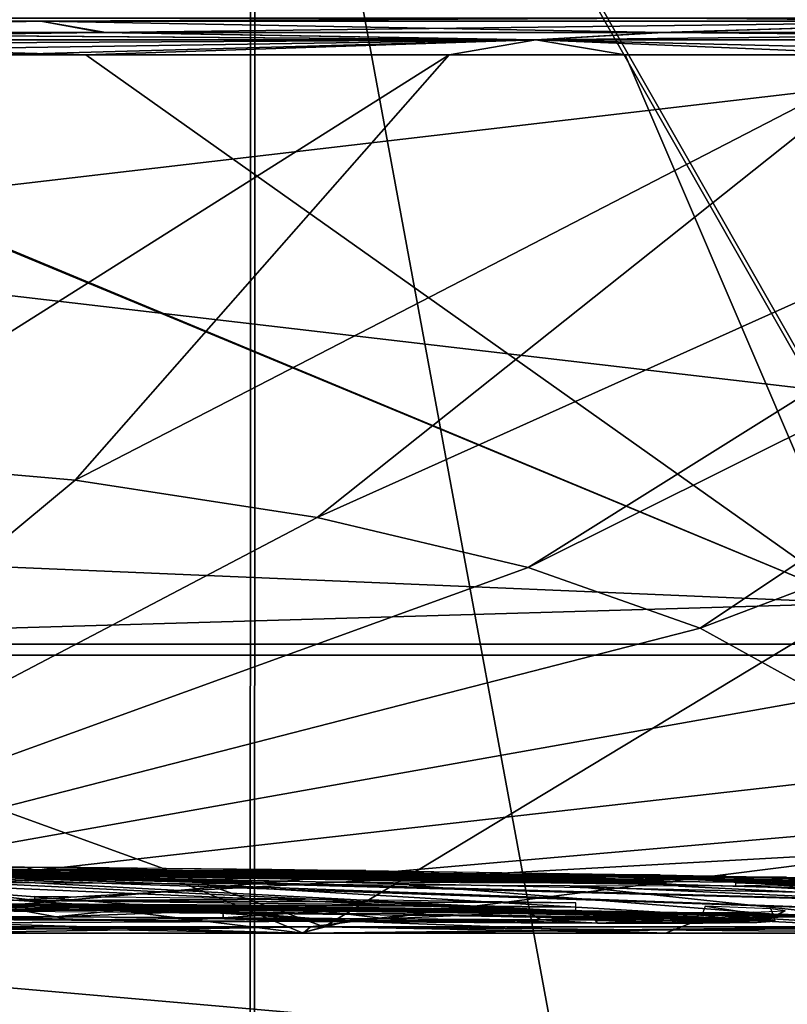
# Model space of a CAD drawing. Header units: millimetres. Extents: x -115 to 115, y -44 to 583.
# Tile 28 of 102: x 9 to 24, y 130 to 148. Entities that reach past the tile are written whole.
import ezdxf

# ---------------------------------------------------------------- set-up
doc = ezdxf.new("R2010")
doc.units = ezdxf.units.MM
doc.header["$LTSCALE"] = 67.002822
for name, color, linetype in [('149', 7, 'CONTINUOUS'), ('203', 7, 'CONTINUOUS'), ('209', 7, 'CONTINUOUS'), ('239', 7, 'CONTINUOUS'), ('240', 7, 'CONTINUOUS'), ('243', 7, 'CONTINUOUS'), ('273', 7, 'CONTINUOUS'), ('275', 7, 'CONTINUOUS'), ('276', 7, 'CONTINUOUS'), ('288', 7, 'CONTINUOUS'), ('289', 7, 'CONTINUOUS'), ('290', 7, 'CONTINUOUS'), ('292', 7, 'CONTINUOUS'), ('296', 7, 'CONTINUOUS'), ('93', 7, 'CONTINUOUS')]:
    doc.layers.add(name, color=color, linetype=linetype)

msp = doc.modelspace()

# ---------------------------------------------------------------- linework, layer by layer
at = {"layer": '149', "color": 7, "linetype": 'Continuous'}
for points in [[(39.96, 160.232, -230.478), (39.957, 113.354, -227.383), (13.422, 159.874, -235.019), (39.96, 160.232, -230.478)], [(-13.503, 159.882, -235.013), (13.422, 159.874, -235.019), (-13.494, 111.473, -231.757), (-13.503, 159.882, -235.013)], [(13.422, 159.874, -235.019), (13.413, 111.47, -231.763), (-13.494, 111.473, -231.757), (13.422, 159.874, -235.019)], [(13.413, 111.47, -231.763), (13.422, 159.874, -235.019), (22.281, 111.886, -230.796), (13.413, 111.47, -231.763)], [(13.422, 159.874, -235.019), (39.957, 113.354, -227.383), (22.281, 111.886, -230.796), (13.422, 159.874, -235.019)]]:
    msp.add_3dface(points, dxfattribs=at)
at = {"layer": '203', "color": 7, "linetype": 'Continuous'}
for points in [[(-65, 151.663, -113.516), (-65, 136.453, -89.025), (65, 151.661, -113.515), (-65, 151.663, -113.516)], [(65, 151.661, 113.515), (65, 136.454, 89.028), (-65, 151.662, 113.516), (65, 151.661, 113.515)], [(-65, 151.662, 113.516), (65, 136.454, 89.028), (-65, 136.453, 89.025), (-65, 151.662, 113.516)], [(65, 151.661, -113.515), (-65, 136.453, -89.025), (65, 136.454, -89.028), (65, 151.661, -113.515)], [(65, 136.454, 89.028), (65, 125.074, 62.546), (-65, 136.453, 89.025), (65, 136.454, 89.028)], [(-65, 136.453, -89.025), (-65, 125.076, -62.549), (65, 136.454, -89.028), (-65, 136.453, -89.025)], [(65, 136.454, -89.028), (-65, 125.076, -62.549), (65, 125.074, -62.546), (65, 136.454, -89.028)], [(-65, 136.453, 89.025), (65, 125.074, 62.546), (-65, 125.076, 62.549), (-65, 136.453, 89.025)]]:
    msp.add_3dface(points, dxfattribs=at)
at = {"layer": '209', "color": 7, "linetype": 'Continuous'}
for points in [[(32, 136.25, -65), (32, 136.25, 85), (-32, 136.25, -65), (32, 136.25, -65)], [(-32, 136.25, -65), (32, 136.25, 85), (-32, 136.25, 85), (-32, 136.25, -65)]]:
    msp.add_3dface(points, dxfattribs=at)
at = {"layer": '239', "color": 7, "linetype": 'Continuous'}
for points in [[(10.223, 132.256, -1.266), (0, 132.197, 15.73), (6.738, 132.28, -1.266), (10.223, 132.256, -1.266)], [(15.591, 132.198, -1.267), (0, 132.197, 15.73), (10.223, 132.256, -1.266), (15.591, 132.198, -1.267)], [(10.828, 132.211, 9.769), (0, 132.197, 15.73), (10.828, 132.214, 9.361), (10.828, 132.211, 9.769)], [(10.828, 132.214, 9.361), (0, 132.197, 15.73), (24.764, 132.044, 0.781), (10.828, 132.214, 9.361)], [(10.828, 132.208, 10.176), (0, 132.197, 15.73), (10.828, 132.211, 9.769), (10.828, 132.208, 10.176)], [(17.625, 132.127, 10.176), (0, 132.197, 15.73), (10.828, 132.208, 10.176), (17.625, 132.127, 10.176)], [(21.13, 132.113, -1.266), (0, 132.197, 15.73), (15.591, 132.198, -1.267), (21.13, 132.113, -1.266)], [(28.303, 131.922, 10.176), (0, 132.197, 15.73), (17.625, 132.127, 10.176), (28.303, 131.922, 10.176)], [(0, 132.197, 15.73), (28.303, 131.922, 10.176), (21.618, 132.029, 13.475), (0, 132.197, 15.73)], [(24.764, 132.044, 0.781), (0, 132.197, 15.73), (24.561, 132.048, -0.294), (24.764, 132.044, 0.781)], [(24.561, 132.048, -0.294), (0, 132.197, 15.73), (24.205, 132.055, -0.786), (24.561, 132.048, -0.294)], [(24.205, 132.055, -0.786), (0, 132.197, 15.73), (23.504, 132.069, -1.093), (24.205, 132.055, -0.786)], [(23.504, 132.069, -1.093), (0, 132.197, 15.73), (22.369, 132.09, -1.231), (23.504, 132.069, -1.093)], [(22.369, 132.09, -1.231), (0, 132.197, 15.73), (21.13, 132.113, -1.266), (22.369, 132.09, -1.231)], [(8.163, 132.169, 15.73), (0, 132.197, 15.73), (16.378, 132.085, 15.73), (8.163, 132.169, 15.73)], [(16.378, 132.085, 15.73), (0, 132.197, 15.73), (18.108, 132.06, 15.694), (16.378, 132.085, 15.73)], [(18.108, 132.06, 15.694), (0, 132.197, 15.73), (19.5, 132.04, 15.577), (18.108, 132.06, 15.694)], [(19.5, 132.04, 15.577), (0, 132.197, 15.73), (20.529, 132.026, 15.32), (19.5, 132.04, 15.577)], [(20.529, 132.026, 15.32), (0, 132.197, 15.73), (21.198, 132.022, 14.682), (20.529, 132.026, 15.32)], [(21.198, 132.022, 14.682), (0, 132.197, 15.73), (21.618, 132.029, 13.475), (21.198, 132.022, 14.682)], [(7.933, 132.222, -11.144), (9.355, 132.211, -11.194), (4.554, 132.283, -4.545), (7.933, 132.222, -11.144)], [(4.554, 132.283, -4.545), (9.355, 132.211, -11.194), (9.165, 132.256, -4.545), (4.554, 132.283, -4.545)], [(12.75, 132.004, -23.385), (6.891, 132.126, -19.204), (6.171, 132.046, -23.891), (12.75, 132.004, -23.385)], [(7.153, 132.198, -13.874), (6.297, 132.2, -14.132), (13.522, 132.1, -17.21), (7.153, 132.198, -13.874)], [(13.522, 132.1, -17.21), (6.297, 132.2, -14.132), (6.891, 132.126, -19.204), (13.522, 132.1, -17.21)], [(13.522, 132.1, -17.21), (6.891, 132.126, -19.204), (12.75, 132.004, -23.385), (13.522, 132.1, -17.21)], [(8.37, 132.192, -13.746), (7.153, 132.198, -13.874), (13.522, 132.1, -17.21), (8.37, 132.192, -13.746)], [(34.561, 131.555, 24.277), (31.839, 131.458, 31.656), (7.605, 132.135, 18.357), (34.561, 131.555, 24.277)], [(21.618, 131.923, 20.855), (34.561, 131.555, 24.277), (7.605, 132.135, 18.357), (21.618, 131.923, 20.855)], [(7.605, 132.135, 18.357), (31.839, 131.458, 31.656), (7.617, 132.118, 19.439), (7.605, 132.135, 18.357)], [(12.273, 132.096, 18.351), (21.618, 131.923, 20.855), (7.605, 132.135, 18.357), (12.273, 132.096, 18.351)], [(10.012, 132.18, -13.704), (8.37, 132.192, -13.746), (13.522, 132.1, -17.21), (10.012, 132.18, -13.704)], [(9.355, 132.211, -11.194), (14.45, 132.16, -11.195), (9.165, 132.256, -4.545), (9.355, 132.211, -11.194)], [(9.165, 132.256, -4.545), (14.45, 132.16, -11.195), (13.824, 132.212, -4.546), (9.165, 132.256, -4.545)], [(14.146, 132.138, -13.704), (10.012, 132.18, -13.704), (13.522, 132.1, -17.21), (14.146, 132.138, -13.704)], [(15.18, 132.169, 9.095), (10.828, 132.214, 9.361), (24.525, 132.04, 4.691), (15.18, 132.169, 9.095)], [(24.525, 132.04, 4.691), (10.828, 132.214, 9.361), (24.782, 132.042, 1.964), (24.525, 132.04, 4.691)], [(24.782, 132.042, 1.964), (10.828, 132.214, 9.361), (24.764, 132.044, 0.781), (24.782, 132.042, 1.964)], [(19.642, 132.057, -13.957), (14.146, 132.138, -13.704), (13.522, 132.1, -17.21), (19.642, 132.057, -13.957)], [(20.055, 132.078, -11.342), (20.631, 132.064, -11.774), (13.824, 132.212, -4.546), (20.055, 132.078, -11.342)], [(13.824, 132.212, -4.546), (20.631, 132.064, -11.774), (18.532, 132.148, -4.544), (13.824, 132.212, -4.546)], [(19.545, 132.088, -11.194), (20.055, 132.078, -11.342), (13.824, 132.212, -4.546), (19.545, 132.088, -11.194)], [(14.45, 132.16, -11.195), (19.545, 132.088, -11.194), (13.824, 132.212, -4.546), (14.45, 132.16, -11.195)], [(18.281, 132.082, -13.704), (14.146, 132.138, -13.704), (19.642, 132.057, -13.957), (18.281, 132.082, -13.704)], [(18.179, 132.129, 8.814), (15.18, 132.169, 9.095), (23.81, 132.045, 6.601), (18.179, 132.129, 8.814)], [(23.81, 132.045, 6.601), (15.18, 132.169, 9.095), (24.525, 132.04, 4.691), (23.81, 132.045, 6.601)], [(20.291, 132.098, 8.516), (18.179, 132.129, 8.814), (22.804, 132.058, 7.75), (20.291, 132.098, 8.516)], [(22.804, 132.058, 7.75), (18.179, 132.129, 8.814), (23.81, 132.045, 6.601), (22.804, 132.058, 7.75)], [(20.631, 132.064, -11.774), (21.266, 132.046, -12.466), (18.532, 132.148, -4.544), (20.631, 132.064, -11.774)], [(18.532, 132.148, -4.544), (21.266, 132.046, -12.466), (26.674, 131.98, -7.367), (18.532, 132.148, -4.544)], [(21.341, 132.101, -4.596), (18.532, 132.148, -4.544), (26.674, 131.98, -7.367), (21.341, 132.101, -4.596)], [(5.233, 132.02, 25.361), (15.253, 131.244, 47.892), (3.165, 132.002, 26.517), (5.233, 132.02, 25.361)], [(15.253, 131.244, 47.892), (7.817, 131.21, 50.456), (3.165, 132.002, 26.517), (15.253, 131.244, 47.892)], [(6.572, 132.043, 23.913), (21.944, 131.298, 43.759), (5.233, 132.02, 25.361), (6.572, 132.043, 23.913)], [(21.944, 131.298, 43.759), (15.253, 131.244, 47.892), (5.233, 132.02, 25.361), (21.944, 131.298, 43.759)], [(7.277, 131.014, -54.988), (14.413, 131.014, -53.562), (6.542, 131.979, -26.937), (7.277, 131.014, -54.988)], [(6.542, 131.979, -26.937), (14.413, 131.014, -53.562), (12.185, 131.946, -26.453), (6.542, 131.979, -26.937)], [(7.339, 132.069, 22.315), (21.944, 131.298, 43.759), (6.572, 132.043, 23.913), (7.339, 132.069, 22.315)], [(7.61, 132.101, 20.429), (27.564, 131.371, 38.257), (7.339, 132.069, 22.315), (7.61, 132.101, 20.429)], [(27.564, 131.371, 38.257), (21.944, 131.298, 43.759), (7.339, 132.069, 22.315), (27.564, 131.371, 38.257)], [(7.617, 132.118, 19.439), (31.839, 131.458, 31.656), (7.61, 132.101, 20.429), (7.617, 132.118, 19.439)], [(31.839, 131.458, 31.656), (27.564, 131.371, 38.257), (7.61, 132.101, 20.429), (31.839, 131.458, 31.656)], [(14.413, 131.014, -53.562), (27.758, 131.014, -48.023), (12.185, 131.946, -26.453), (14.413, 131.014, -53.562)], [(12.185, 131.946, -26.453), (27.758, 131.014, -48.023), (16.408, 131.919, -25.334), (12.185, 131.946, -26.453)], [(21.246, 131.952, 19.53), (21.618, 131.923, 20.855), (12.273, 132.096, 18.351), (21.246, 131.952, 19.53)], [(16.94, 132.039, 18.357), (21.246, 131.952, 19.53), (12.273, 132.096, 18.351), (16.94, 132.039, 18.357)], [(17.347, 131.972, -22.011), (13.522, 132.1, -17.21), (12.75, 132.004, -23.385), (17.347, 131.972, -22.011)], [(19.642, 132.057, -13.957), (13.522, 132.1, -17.21), (21.318, 131.992, -16.849), (19.642, 132.057, -13.957)], [(21.318, 131.992, -16.849), (13.522, 132.1, -17.21), (21.365, 131.983, -17.373), (21.318, 131.992, -16.849)], [(21.365, 131.983, -17.373), (13.522, 132.1, -17.21), (21.003, 131.966, -18.951), (21.365, 131.983, -17.373)], [(21.003, 131.966, -18.951), (13.522, 132.1, -17.21), (19.744, 131.961, -20.524), (21.003, 131.966, -18.951)], [(19.744, 131.961, -20.524), (13.522, 132.1, -17.21), (17.347, 131.972, -22.011), (19.744, 131.961, -20.524)], [(20.629, 131.974, 18.808), (21.246, 131.952, 19.53), (16.94, 132.039, 18.357), (20.629, 131.974, 18.808)], [(18.545, 132.015, 18.4), (20.629, 131.974, 18.808), (16.94, 132.039, 18.357), (18.545, 132.015, 18.4)], [(18.988, 132.07, -13.752), (18.281, 132.082, -13.704), (19.642, 132.057, -13.957), (18.988, 132.07, -13.752)], [(19.759, 131.993, 18.534), (20.629, 131.974, 18.808), (18.545, 132.015, 18.4), (19.759, 131.993, 18.534)], [(19.596, 132.058, -13.931), (18.988, 132.07, -13.752), (19.642, 132.057, -13.957), (19.596, 132.058, -13.931)], [(20.108, 132.045, -14.374), (19.642, 132.057, -13.957), (20.964, 132.014, -15.667), (20.108, 132.045, -14.374)], [(20.964, 132.014, -15.667), (19.642, 132.057, -13.957), (21.187, 132.002, -16.276), (20.964, 132.014, -15.667)], [(21.187, 132.002, -16.276), (19.642, 132.057, -13.957), (21.318, 131.992, -16.849), (21.187, 132.002, -16.276)], [(20.633, 132.027, -15.077), (20.108, 132.045, -14.374), (20.964, 132.014, -15.667), (20.633, 132.027, -15.077)], [(21.793, 132.074, 8.186), (20.291, 132.098, 8.516), (22.804, 132.058, 7.75), (21.793, 132.074, 8.186)], [(21.431, 132.041, -12.674), (27.097, 131.971, -7.367), (21.266, 132.046, -12.466), (21.431, 132.041, -12.674)], [(21.266, 132.046, -12.466), (27.097, 131.971, -7.367), (26.674, 131.98, -7.367), (21.266, 132.046, -12.466)], [(23.412, 132.062, -4.752), (21.341, 132.101, -4.596), (26.674, 131.98, -7.367), (23.412, 132.062, -4.752)], [(44.002, 131.014, -33.77), (48.039, 131.014, -27.729), (21.431, 132.041, -12.674), (44.002, 131.014, -33.77)], [(21.431, 132.041, -12.674), (48.039, 131.014, -27.729), (27.097, 131.971, -7.367), (21.431, 132.041, -12.674)], [(21.974, 132.023, -13.426), (44.002, 131.014, -33.77), (21.431, 132.041, -12.674), (21.974, 132.023, -13.426)], [(21.618, 132.029, 13.475), (28.303, 131.922, 10.176), (22.085, 132.02, 13.475), (21.618, 132.029, 13.475)], [(23.067, 131.978, -15.483), (44.002, 131.014, -33.77), (21.974, 132.023, -13.426), (23.067, 131.978, -15.483)], [(22.554, 132.012, 13.475), (22.085, 132.02, 13.475), (28.303, 131.922, 10.176), (22.554, 132.012, 13.475)], [(28.303, 131.922, 10.176), (35.596, 131.657, 16.481), (22.554, 132.012, 13.475), (28.303, 131.922, 10.176)], [(22.554, 132.012, 13.475), (35.596, 131.657, 16.481), (22.554, 131.964, 17.165), (22.554, 132.012, 13.475)], [(35.596, 131.657, 16.481), (34.561, 131.555, 24.277), (22.554, 131.964, 17.165), (35.596, 131.657, 16.481)], [(22.554, 131.964, 17.165), (34.561, 131.555, 24.277), (22.554, 131.906, 20.855), (22.554, 131.964, 17.165)], [(39.203, 131.014, -39.239), (44.002, 131.014, -33.77), (23.067, 131.978, -15.483), (39.203, 131.014, -39.239)], [(23.478, 131.944, -17.326), (39.203, 131.014, -39.239), (23.067, 131.978, -15.483), (23.478, 131.944, -17.326)], [(23.346, 131.921, -19.032), (39.203, 131.014, -39.239), (23.478, 131.944, -17.326), (23.346, 131.921, -19.032)], [(24.913, 132.03, -5.076), (23.412, 132.062, -4.752), (26.674, 131.98, -7.367), (24.913, 132.03, -5.076)], [(16.408, 131.919, -25.334), (27.758, 131.014, -48.023), (19.428, 131.904, -23.86), (16.408, 131.919, -25.334)], [(27.758, 131.014, -48.023), (39.203, 131.014, -39.239), (19.428, 131.904, -23.86), (27.758, 131.014, -48.023)], [(19.428, 131.904, -23.86), (39.203, 131.014, -39.239), (21.477, 131.9, -22.264), (19.428, 131.904, -23.86)], [(21.477, 131.9, -22.264), (39.203, 131.014, -39.239), (22.718, 131.906, -20.654), (21.477, 131.9, -22.264)], [(22.084, 131.915, 20.855), (34.561, 131.555, 24.277), (21.618, 131.923, 20.855), (22.084, 131.915, 20.855)], [(22.554, 131.906, 20.855), (34.561, 131.555, 24.277), (22.084, 131.915, 20.855), (22.554, 131.906, 20.855)], [(22.718, 131.906, -20.654), (39.203, 131.014, -39.239), (23.346, 131.921, -19.032), (22.718, 131.906, -20.654)], [(14.363, 131.014, 53.577), (7.291, 131.014, 54.987), (7.817, 131.21, 50.456), (14.363, 131.014, 53.577)], [(15.253, 131.244, 47.892), (14.363, 131.014, 53.577), (7.817, 131.21, 50.456), (15.253, 131.244, 47.892)], [(21.232, 131.014, 51.243), (14.363, 131.014, 53.577), (15.253, 131.244, 47.892), (21.232, 131.014, 51.243)], [(21.944, 131.298, 43.759), (21.232, 131.014, 51.243), (15.253, 131.244, 47.892), (21.944, 131.298, 43.759)], [(27.747, 131.014, 48.027), (21.232, 131.014, 51.243), (21.944, 131.298, 43.759), (27.747, 131.014, 48.027)], [(27.564, 131.371, 38.257), (27.747, 131.014, 48.027), (21.944, 131.298, 43.759), (27.564, 131.371, 38.257)]]:
    msp.add_3dface(points, dxfattribs=at)
at = {"layer": '240', "color": 7, "linetype": 'Continuous'}
for points in [[(0, 131.032, -55.962), (0, 131.133, -56.453), (14.55, 131.133, -54.546), (0, 131.032, -55.962)], [(0, 131.014, -55.467), (0, 131.032, -55.962), (14.55, 131.133, -54.546), (0, 131.014, -55.467)], [(7.277, 131.014, -54.988), (0, 131.014, -55.467), (14.55, 131.133, -54.546), (7.277, 131.014, -54.988)], [(14.413, 131.014, -53.562), (7.277, 131.014, -54.988), (14.55, 131.133, -54.546), (14.413, 131.014, -53.562)], [(7.291, 131.014, 54.987), (14.363, 131.014, 53.577), (7.552, 131.133, 55.946), (7.291, 131.014, 54.987)], [(7.552, 131.133, 55.946), (14.363, 131.014, 53.577), (14.805, 131.133, 54.477), (7.552, 131.133, 55.946)], [(14.363, 131.014, 53.577), (21.232, 131.014, 51.243), (14.805, 131.133, 54.477), (14.363, 131.014, 53.577)], [(27.758, 131.014, -48.023), (14.413, 131.014, -53.562), (28.165, 131.133, -48.925), (27.758, 131.014, -48.023)], [(28.165, 131.133, -48.925), (14.413, 131.014, -53.562), (25.432, 131.133, -50.4), (28.165, 131.133, -48.925)], [(25.432, 131.133, -50.4), (14.413, 131.014, -53.562), (14.55, 131.133, -54.546), (25.432, 131.133, -50.4)], [(21.232, 131.014, 51.243), (27.747, 131.014, 48.027), (14.805, 131.133, 54.477), (21.232, 131.014, 51.243)], [(14.805, 131.133, 54.477), (27.747, 131.014, 48.027), (28.368, 131.133, 48.809), (14.805, 131.133, 54.477)]]:
    msp.add_3dface(points, dxfattribs=at)
at = {"layer": '243', "color": 7, "linetype": 'Continuous'}
for points in [[(0, 147.547, 96.002), (0, 138.279, 76.668), (24.886, 137.225, 69.773), (0, 147.547, 96.002)], [(0, 147.547, 96.002), (24.886, 137.225, 69.773), (0.073, 147.547, 96.002), (0, 147.547, 96.002)], [(0.073, 147.547, 96.002), (24.886, 137.225, 69.773), (10.321, 147.547, 95.445), (0.073, 147.547, 96.002)], [(17.157, 147.547, -94.457), (5.162, 139.974, -80.466), (8.608, 147.548, -95.616), (17.157, 147.547, -94.457)], [(10.118, 139.542, -78.999), (5.162, 139.974, -80.466), (17.157, 147.547, -94.457), (10.118, 139.542, -78.999)], [(14.674, 138.842, -76.619), (10.118, 139.542, -78.999), (25.623, 147.548, -92.521), (14.674, 138.842, -76.619)], [(25.623, 147.548, -92.521), (10.118, 139.542, -78.999), (17.157, 147.547, -94.457), (25.623, 147.548, -92.521)], [(10.321, 147.547, 95.445), (24.886, 137.225, 69.773), (20.47, 147.547, 93.794), (10.321, 147.547, 95.445)], [(34.065, 147.547, -89.754), (14.674, 138.842, -76.619), (25.623, 147.548, -92.521), (34.065, 147.547, -89.754)], [(18.648, 137.901, -73.42), (14.674, 138.842, -76.619), (34.065, 147.547, -89.754), (18.648, 137.901, -73.42)], [(21.882, 136.756, -69.529), (18.648, 137.901, -73.42), (38.002, 147.548, -88.162), (21.882, 136.756, -69.529)], [(38.002, 147.548, -88.162), (18.648, 137.901, -73.42), (34.065, 147.547, -89.754), (38.002, 147.548, -88.162)], [(20.47, 147.547, 93.794), (24.886, 137.225, 69.773), (30.391, 147.547, 91.065), (20.47, 147.547, 93.794)], [(44.281, 145.25, -80.276), (21.882, 136.756, -69.529), (38.002, 147.548, -88.162), (44.281, 145.25, -80.276)], [(24.248, 135.453, -65.101), (21.882, 136.756, -69.529), (44.281, 145.25, -80.276), (24.248, 135.453, -65.101)], [(10.118, 139.542, -78.999), (0, 131.133, -56.453), (5.162, 139.974, -80.466), (10.118, 139.542, -78.999)], [(14.674, 138.842, -76.619), (0, 131.133, -56.453), (10.118, 139.542, -78.999), (14.674, 138.842, -76.619)], [(18.648, 137.901, -73.42), (0, 131.133, -56.453), (14.674, 138.842, -76.619), (18.648, 137.901, -73.42)], [(0, 138.279, 76.668), (0, 136.5, 72.235), (24.886, 137.225, 69.773), (0, 138.279, 76.668)], [(21.882, 136.756, -69.529), (0, 131.133, -56.453), (18.648, 137.901, -73.42), (21.882, 136.756, -69.529)], [(0, 136.5, 72.235), (14.805, 131.133, 54.477), (24.886, 137.225, 69.773), (0, 136.5, 72.235)], [(14.805, 131.133, 54.477), (28.368, 131.133, 48.809), (24.886, 137.225, 69.773), (14.805, 131.133, 54.477)], [(24.248, 135.453, -65.101), (0, 131.133, -56.453), (21.882, 136.756, -69.529), (24.248, 135.453, -65.101)], [(0, 136.5, 72.235), (7.552, 131.133, 55.946), (14.805, 131.133, 54.477), (0, 136.5, 72.235)], [(25.653, 134.043, -60.311), (0, 131.133, -56.453), (24.248, 135.453, -65.101), (25.653, 134.043, -60.311)], [(26.04, 132.583, -55.348), (0, 131.133, -56.453), (25.653, 134.043, -60.311), (26.04, 132.583, -55.348)], [(14.55, 131.133, -54.546), (0, 131.133, -56.453), (26.04, 132.583, -55.348), (14.55, 131.133, -54.546)], [(25.432, 131.133, -50.4), (14.55, 131.133, -54.546), (26.04, 132.583, -55.348), (25.432, 131.133, -50.4)]]:
    msp.add_3dface(points, dxfattribs=at)
at = {"layer": '273', "color": 7, "linetype": 'Continuous'}
for points in [[(9.476, 148.181, -96.158), (-9.476, 148.181, -96.158), (0, 148.234, -96.921), (9.476, 148.181, -96.158)], [(9.476, 148.181, -96.158), (0, 147.967, -96.411), (-9.476, 148.181, -96.158), (9.476, 148.181, -96.158)], [(21.248, 148.234, -94.564), (9.476, 148.181, -96.158), (0, 148.234, -96.921), (21.248, 148.234, -94.564)], [(10.633, 147.967, -95.823), (0, 147.967, -96.411), (9.476, 148.181, -96.158), (10.633, 147.967, -95.823)], [(28.064, 148.181, -92.459), (9.476, 148.181, -96.158), (21.248, 148.234, -94.564), (28.064, 148.181, -92.459)], [(28.064, 148.181, -92.459), (10.633, 147.967, -95.823), (9.476, 148.181, -96.158), (28.064, 148.181, -92.459)], [(21.136, 147.967, -94.066), (10.633, 147.967, -95.823), (28.064, 148.181, -92.459), (21.136, 147.967, -94.066)], [(31.381, 147.967, -91.161), (21.136, 147.967, -94.066), (28.064, 148.181, -92.459), (31.381, 147.967, -91.161)], [(41.461, 148.234, -87.605), (28.064, 148.181, -92.459), (21.248, 148.234, -94.564), (41.461, 148.234, -87.605)]]:
    msp.add_3dface(points, dxfattribs=at)
at = {"layer": '275', "color": 7, "linetype": 'Continuous'}
for points in [[(0, 147.967, -96.411), (10.633, 147.967, -95.823), (0, 147.828, -96.325), (0, 147.967, -96.411)], [(0, 147.828, -96.325), (10.633, 147.967, -95.823), (18.792, 147.828, -94.474), (0, 147.828, -96.325)], [(0, 147.967, 96.411), (0, 147.828, 96.325), (18.792, 147.828, 94.474), (0, 147.967, 96.411)], [(0.073, 147.967, 96.411), (0, 147.967, 96.411), (18.792, 147.828, 94.474), (0.073, 147.967, 96.411)], [(10.697, 147.967, 95.816), (0.073, 147.967, 96.411), (18.792, 147.828, 94.474), (10.697, 147.967, 95.816)], [(10.633, 147.967, -95.823), (21.136, 147.967, -94.066), (18.792, 147.828, -94.474), (10.633, 147.967, -95.823)], [(21.189, 147.967, 94.054), (10.697, 147.967, 95.816), (18.792, 147.828, 94.474), (21.189, 147.967, 94.054)], [(21.136, 147.967, -94.066), (31.381, 147.967, -91.161), (18.792, 147.828, -94.474), (21.136, 147.967, -94.066)], [(18.792, 147.828, -94.474), (31.381, 147.967, -91.161), (36.862, 147.828, -88.992), (18.792, 147.828, -94.474)], [(36.862, 147.828, 88.992), (21.189, 147.967, 94.054), (18.792, 147.828, 94.474), (36.862, 147.828, 88.992)], [(31.424, 147.967, 91.146), (21.189, 147.967, 94.054), (36.862, 147.828, 88.992), (31.424, 147.967, 91.146)], [(8.608, 147.548, -95.616), (0, 147.547, -96.002), (18.792, 147.828, -94.474), (8.608, 147.548, -95.616)], [(0, 147.547, -96.002), (0, 147.727, -96.238), (18.792, 147.828, -94.474), (0, 147.547, -96.002)], [(0.073, 147.547, 96.002), (10.321, 147.547, 95.445), (0, 147.828, 96.325), (0.073, 147.547, 96.002)], [(0, 147.828, 96.325), (10.321, 147.547, 95.445), (18.792, 147.828, 94.474), (0, 147.828, 96.325)], [(0, 147.727, -96.238), (0, 147.828, -96.325), (18.792, 147.828, -94.474), (0, 147.727, -96.238)], [(17.157, 147.547, -94.457), (8.608, 147.548, -95.616), (18.792, 147.828, -94.474), (17.157, 147.547, -94.457)], [(10.321, 147.547, 95.445), (20.47, 147.547, 93.794), (18.792, 147.828, 94.474), (10.321, 147.547, 95.445)], [(25.623, 147.548, -92.521), (17.157, 147.547, -94.457), (18.792, 147.828, -94.474), (25.623, 147.548, -92.521)], [(25.623, 147.548, -92.521), (18.792, 147.828, -94.474), (36.862, 147.828, -88.992), (25.623, 147.548, -92.521)], [(20.47, 147.547, 93.794), (30.391, 147.547, 91.065), (18.792, 147.828, 94.474), (20.47, 147.547, 93.794)], [(30.391, 147.547, 91.065), (36.862, 147.828, 88.992), (18.792, 147.828, 94.474), (30.391, 147.547, 91.065)]]:
    msp.add_3dface(points, dxfattribs=at)
at = {"layer": '276', "color": 7, "linetype": 'Continuous'}
for points in [[(-9.476, 148.181, 96.158), (9.476, 148.181, 96.158), (0, 148.234, 96.921), (-9.476, 148.181, 96.158)], [(0.073, 147.967, 96.411), (9.476, 148.181, 96.158), (-9.476, 148.181, 96.158), (0.073, 147.967, 96.411)], [(0, 148.234, 96.921), (9.476, 148.181, 96.158), (21.248, 148.234, 94.564), (0, 148.234, 96.921)], [(0.073, 147.967, 96.411), (10.697, 147.967, 95.816), (9.476, 148.181, 96.158), (0.073, 147.967, 96.411)], [(9.476, 148.181, 96.158), (28.064, 148.181, 92.459), (21.248, 148.234, 94.564), (9.476, 148.181, 96.158)], [(10.697, 147.967, 95.816), (21.189, 147.967, 94.054), (9.476, 148.181, 96.158), (10.697, 147.967, 95.816)], [(21.189, 147.967, 94.054), (28.064, 148.181, 92.459), (9.476, 148.181, 96.158), (21.189, 147.967, 94.054)], [(21.189, 147.967, 94.054), (31.424, 147.967, 91.146), (28.064, 148.181, 92.459), (21.189, 147.967, 94.054)], [(21.248, 148.234, 94.564), (28.064, 148.181, 92.459), (41.461, 148.234, 87.605), (21.248, 148.234, 94.564)]]:
    msp.add_3dface(points, dxfattribs=at)
at = {"layer": '288', "color": 7, "linetype": 'Continuous'}
for points in [[(8.334, 131.494, -13.546), (10.011, 131.482, -13.502), (7.278, 131.525, -11.267), (8.334, 131.494, -13.546)], [(7.278, 131.525, -11.267), (10.011, 131.482, -13.502), (9.353, 131.509, -11.392), (7.278, 131.525, -11.267)], [(10.011, 131.482, -13.502), (13.982, 131.442, -13.502), (9.353, 131.509, -11.392), (10.011, 131.482, -13.502)], [(9.353, 131.509, -11.392), (13.982, 131.442, -13.502), (14.121, 131.462, -11.393), (9.353, 131.509, -11.392)], [(13.982, 131.442, -13.502), (18.278, 131.384, -13.502), (14.121, 131.462, -11.393), (13.982, 131.442, -13.502)], [(19.055, 131.371, -13.558), (19.684, 131.359, -13.751), (14.121, 131.462, -11.393), (19.055, 131.371, -13.558)], [(14.121, 131.462, -11.393), (19.684, 131.359, -13.751), (21.805, 131.325, -13.536), (14.121, 131.462, -11.393)], [(18.278, 131.384, -13.502), (19.055, 131.371, -13.558), (14.121, 131.462, -11.393), (18.278, 131.384, -13.502)], [(19.542, 131.386, -11.392), (14.121, 131.462, -11.393), (21.124, 131.347, -12.61), (19.542, 131.386, -11.392)], [(21.124, 131.347, -12.61), (14.121, 131.462, -11.393), (21.805, 131.325, -13.536), (21.124, 131.347, -12.61)], [(20.003, 131.377, -11.542), (19.542, 131.386, -11.392), (20.529, 131.364, -11.954), (20.003, 131.377, -11.542)], [(20.529, 131.364, -11.954), (19.542, 131.386, -11.392), (21.124, 131.347, -12.61), (20.529, 131.364, -11.954)], [(12.301, 131.303, -23.662), (6.17, 131.342, -24.087), (12.024, 131.251, -26.273), (12.301, 131.303, -23.662)], [(12.024, 131.251, -26.273), (6.17, 131.342, -24.087), (10.049, 131.263, -26.538), (12.024, 131.251, -26.273)], [(10.049, 131.263, -26.538), (6.17, 131.342, -24.087), (7.866, 131.276, -26.696), (10.049, 131.263, -26.538)], [(14.593, 131.235, -25.708), (12.301, 131.303, -23.662), (12.024, 131.251, -26.273), (14.593, 131.235, -25.708)], [(17.429, 131.267, -22.189), (12.301, 131.303, -23.662), (18.512, 131.213, -24.156), (17.429, 131.267, -22.189)], [(18.512, 131.213, -24.156), (12.301, 131.303, -23.662), (16.741, 131.222, -24.985), (18.512, 131.213, -24.156)], [(16.741, 131.222, -24.985), (12.301, 131.303, -23.662), (14.593, 131.235, -25.708), (16.741, 131.222, -24.985)], [(19.912, 131.256, -20.637), (17.429, 131.267, -22.189), (19.947, 131.207, -23.27), (19.912, 131.256, -20.637)], [(19.947, 131.207, -23.27), (17.429, 131.267, -22.189), (18.512, 131.213, -24.156), (19.947, 131.207, -23.27)], [(19.684, 131.359, -13.751), (20.237, 131.344, -14.219), (22.97, 131.275, -15.816), (19.684, 131.359, -13.751)], [(21.805, 131.325, -13.536), (19.684, 131.359, -13.751), (22.97, 131.275, -15.816), (21.805, 131.325, -13.536)], [(21.194, 131.261, -19.004), (19.912, 131.256, -20.637), (21.932, 131.207, -21.451), (21.194, 131.261, -19.004)], [(21.932, 131.207, -21.451), (19.912, 131.256, -20.637), (19.947, 131.207, -23.27), (21.932, 131.207, -21.451)], [(20.237, 131.344, -14.219), (20.796, 131.326, -14.964), (22.97, 131.275, -15.816), (20.237, 131.344, -14.219)], [(20.796, 131.326, -14.964), (21.142, 131.312, -15.582), (22.97, 131.275, -15.816), (20.796, 131.326, -14.964)], [(21.142, 131.312, -15.582), (21.376, 131.299, -16.219), (22.97, 131.275, -15.816), (21.142, 131.312, -15.582)], [(21.561, 131.28, -17.37), (21.194, 131.261, -19.004), (22.951, 131.218, -19.657), (21.561, 131.28, -17.37)], [(22.951, 131.218, -19.657), (21.194, 131.261, -19.004), (21.932, 131.207, -21.451), (22.951, 131.218, -19.657)], [(21.376, 131.299, -16.219), (21.514, 131.288, -16.823), (23.286, 131.241, -17.801), (21.376, 131.299, -16.219)], [(22.97, 131.275, -15.816), (21.376, 131.299, -16.219), (23.286, 131.241, -17.801), (22.97, 131.275, -15.816)], [(21.514, 131.288, -16.823), (21.561, 131.28, -17.37), (23.286, 131.241, -17.801), (21.514, 131.288, -16.823)], [(23.286, 131.241, -17.801), (21.561, 131.28, -17.37), (22.951, 131.218, -19.657), (23.286, 131.241, -17.801)]]:
    msp.add_3dface(points, dxfattribs=at)
at = {"layer": '289', "color": 7, "linetype": 'Continuous'}
for points in [[(9.757, 131.322, -26.712), (6.579, 131.34, -26.877), (8.986, 131.469, -26.836), (9.757, 131.322, -26.712)], [(11.019, 131.457, -26.63), (9.757, 131.322, -26.712), (8.986, 131.469, -26.836), (11.019, 131.457, -26.63)], [(12.9, 131.445, -26.32), (9.757, 131.322, -26.712), (11.019, 131.457, -26.63), (12.9, 131.445, -26.32)], [(12.907, 131.302, -26.257), (9.757, 131.322, -26.712), (12.9, 131.445, -26.32), (12.907, 131.302, -26.257)], [(14.787, 131.433, -25.866), (12.907, 131.302, -26.257), (12.9, 131.445, -26.32), (14.787, 131.433, -25.866)], [(15.982, 131.283, -25.424), (12.907, 131.302, -26.257), (14.787, 131.433, -25.866), (15.982, 131.283, -25.424)], [(16.838, 131.421, -25.167), (15.982, 131.283, -25.424), (14.787, 131.433, -25.866), (16.838, 131.421, -25.167)], [(18.651, 131.412, -24.314), (15.982, 131.283, -25.424), (16.838, 131.421, -25.167), (18.651, 131.412, -24.314)], [(18.886, 131.268, -24.113), (15.982, 131.283, -25.424), (18.651, 131.412, -24.314), (18.886, 131.268, -24.113)], [(21.178, 131.404, -22.549), (18.886, 131.268, -24.113), (18.651, 131.412, -24.314), (21.178, 131.404, -22.549)], [(21.445, 131.262, -22.21), (18.886, 131.268, -24.113), (21.178, 131.404, -22.549), (21.445, 131.262, -22.21)], [(22.878, 131.412, -20.352), (21.445, 131.262, -22.21), (21.178, 131.404, -22.549), (22.878, 131.412, -20.352)], [(23.15, 131.277, -19.522), (21.445, 131.262, -22.21), (22.878, 131.412, -20.352), (23.15, 131.277, -19.522)], [(21.805, 131.325, -13.536), (22.97, 131.275, -15.816), (21.924, 131.383, -13.456), (21.805, 131.325, -13.536)], [(21.924, 131.383, -13.456), (23.269, 131.322, -16.345), (21.974, 131.525, -13.426), (21.924, 131.383, -13.456)], [(22.97, 131.275, -15.816), (23.269, 131.322, -16.345), (21.924, 131.383, -13.456), (22.97, 131.275, -15.816)], [(21.974, 131.525, -13.426), (23.269, 131.322, -16.345), (23.214, 131.473, -15.916), (21.974, 131.525, -13.426)], [(23.484, 131.438, -18.009), (23.15, 131.277, -19.522), (22.878, 131.412, -20.352), (23.484, 131.438, -18.009)], [(23.269, 131.322, -16.345), (23.15, 131.277, -19.522), (23.484, 131.438, -18.009), (23.269, 131.322, -16.345)], [(23.214, 131.473, -15.916), (23.269, 131.322, -16.345), (23.484, 131.438, -18.009), (23.214, 131.473, -15.916)], [(7.866, 131.276, -26.696), (6.579, 131.34, -26.877), (9.757, 131.322, -26.712), (7.866, 131.276, -26.696)], [(10.049, 131.263, -26.538), (7.866, 131.276, -26.696), (9.757, 131.322, -26.712), (10.049, 131.263, -26.538)], [(10.049, 131.263, -26.538), (9.757, 131.322, -26.712), (12.907, 131.302, -26.257), (10.049, 131.263, -26.538)], [(12.024, 131.251, -26.273), (10.049, 131.263, -26.538), (12.907, 131.302, -26.257), (12.024, 131.251, -26.273)], [(14.593, 131.235, -25.708), (12.024, 131.251, -26.273), (12.907, 131.302, -26.257), (14.593, 131.235, -25.708)], [(14.593, 131.235, -25.708), (12.907, 131.302, -26.257), (15.982, 131.283, -25.424), (14.593, 131.235, -25.708)], [(16.741, 131.222, -24.985), (14.593, 131.235, -25.708), (15.982, 131.283, -25.424), (16.741, 131.222, -24.985)], [(16.741, 131.222, -24.985), (15.982, 131.283, -25.424), (18.886, 131.268, -24.113), (16.741, 131.222, -24.985)], [(18.512, 131.213, -24.156), (16.741, 131.222, -24.985), (18.886, 131.268, -24.113), (18.512, 131.213, -24.156)], [(19.947, 131.207, -23.27), (18.512, 131.213, -24.156), (18.886, 131.268, -24.113), (19.947, 131.207, -23.27)], [(19.947, 131.207, -23.27), (18.886, 131.268, -24.113), (21.445, 131.262, -22.21), (19.947, 131.207, -23.27)], [(21.932, 131.207, -21.451), (19.947, 131.207, -23.27), (21.445, 131.262, -22.21), (21.932, 131.207, -21.451)], [(21.932, 131.207, -21.451), (21.445, 131.262, -22.21), (23.15, 131.277, -19.522), (21.932, 131.207, -21.451)], [(22.951, 131.218, -19.657), (21.932, 131.207, -21.451), (23.15, 131.277, -19.522), (22.951, 131.218, -19.657)], [(23.286, 131.241, -17.801), (22.951, 131.218, -19.657), (23.15, 131.277, -19.522), (23.286, 131.241, -17.801)], [(22.97, 131.275, -15.816), (23.286, 131.241, -17.801), (23.269, 131.322, -16.345), (22.97, 131.275, -15.816)], [(23.286, 131.241, -17.801), (23.15, 131.277, -19.522), (23.269, 131.322, -16.345), (23.286, 131.241, -17.801)]]:
    msp.add_3dface(points, dxfattribs=at)
at = {"layer": '290', "color": 7, "linetype": 'Continuous'}
for points in [[(9.353, 131.509, -11.392), (19.543, 131.443, -11.255), (9.354, 131.566, -11.255), (9.353, 131.509, -11.392)], [(9.355, 131.709, -11.194), (9.354, 131.631, -11.21), (14.45, 131.658, -11.194), (9.355, 131.709, -11.194)], [(9.354, 131.631, -11.21), (19.545, 131.586, -11.194), (14.45, 131.658, -11.194), (9.354, 131.631, -11.21)], [(19.544, 131.508, -11.21), (19.545, 131.586, -11.194), (9.354, 131.631, -11.21), (19.544, 131.508, -11.21)], [(9.354, 131.566, -11.255), (19.544, 131.508, -11.21), (9.354, 131.631, -11.21), (9.354, 131.566, -11.255)], [(19.543, 131.443, -11.255), (19.544, 131.508, -11.21), (9.354, 131.566, -11.255), (19.543, 131.443, -11.255)], [(9.353, 131.509, -11.392), (14.121, 131.462, -11.393), (19.543, 131.443, -11.255), (9.353, 131.509, -11.392)], [(14.121, 131.462, -11.393), (19.542, 131.386, -11.392), (19.543, 131.443, -11.255), (14.121, 131.462, -11.393)]]:
    msp.add_3dface(points, dxfattribs=at)
at = {"layer": '292', "color": 7, "linetype": 'Continuous'}
for points in [[(2.965, 131.596, -1.308), (2.425, 131.597, -1.546), (11.446, 131.537, -4.344), (2.965, 131.596, -1.308)], [(11.446, 131.537, -4.344), (2.425, 131.597, -1.546), (6.479, 131.575, -4.344), (11.446, 131.537, -4.344)], [(4.38, 131.591, -1.096), (2.965, 131.596, -1.308), (11.446, 131.537, -4.344), (4.38, 131.591, -1.096)], [(6.01, 131.584, -1.194), (4.38, 131.591, -1.096), (21.282, 131.403, -4.392), (6.01, 131.584, -1.194)], [(21.282, 131.403, -4.392), (4.38, 131.591, -1.096), (18.528, 131.449, -4.344), (21.282, 131.403, -4.392)], [(18.528, 131.449, -4.344), (4.38, 131.591, -1.096), (11.446, 131.537, -4.344), (18.528, 131.449, -4.344)], [(7.893, 131.573, -1.445), (6.01, 131.584, -1.194), (23.252, 131.365, -4.535), (7.893, 131.573, -1.445)], [(23.252, 131.365, -4.535), (6.01, 131.584, -1.194), (21.282, 131.403, -4.392), (23.252, 131.365, -4.535)], [(9.884, 131.558, -1.363), (7.893, 131.573, -1.445), (28.099, 131.265, -3.588), (9.884, 131.558, -1.363)], [(28.099, 131.265, -3.588), (7.893, 131.573, -1.445), (23.252, 131.365, -4.535), (28.099, 131.265, -3.588)], [(12.206, 131.537, -1.345), (9.884, 131.558, -1.363), (28.099, 131.265, -3.588), (12.206, 131.537, -1.345)], [(11.026, 131.511, 9.55), (14.942, 131.47, 9.307), (11.026, 131.509, 9.762), (11.026, 131.511, 9.55)], [(11.026, 131.508, 9.974), (11.026, 131.509, 9.762), (14.942, 131.47, 9.307), (11.026, 131.508, 9.974)], [(11.026, 131.508, 9.974), (14.942, 131.47, 9.307), (18.617, 131.414, 9.973), (11.026, 131.508, 9.974)], [(14.85, 131.507, -1.463), (12.206, 131.537, -1.345), (28.099, 131.265, -3.588), (14.85, 131.507, -1.463)], [(17.82, 131.466, -1.423), (14.85, 131.507, -1.463), (21.127, 131.413, -1.466), (17.82, 131.466, -1.423)], [(21.127, 131.413, -1.466), (14.85, 131.507, -1.463), (22.419, 131.389, -1.427), (21.127, 131.413, -1.466)], [(22.419, 131.389, -1.427), (14.85, 131.507, -1.463), (28.099, 131.265, -3.588), (22.419, 131.389, -1.427)], [(14.942, 131.47, 9.307), (17.262, 131.441, 9.112), (18.617, 131.414, 9.973), (14.942, 131.47, 9.307)], [(17.262, 131.441, 9.112), (19.586, 131.407, 8.83), (18.617, 131.414, 9.973), (17.262, 131.441, 9.112)], [(19.586, 131.407, 8.83), (21.642, 131.375, 8.428), (18.617, 131.414, 9.973), (19.586, 131.407, 8.83)], [(18.617, 131.414, 9.973), (21.642, 131.375, 8.428), (28.098, 131.228, 9.974), (18.617, 131.414, 9.973)], [(23.54, 131.368, -1.289), (22.419, 131.389, -1.427), (28.099, 131.265, -3.588), (23.54, 131.368, -1.289)], [(21.642, 131.375, 8.428), (22.921, 131.354, 7.908), (28.098, 131.228, 9.974), (21.642, 131.375, 8.428)], [(22.921, 131.354, 7.908), (23.969, 131.341, 6.717), (28.098, 131.228, 9.974), (22.921, 131.354, 7.908)], [(24.986, 131.329, -4.891), (28.099, 131.265, -3.588), (23.252, 131.365, -4.535), (24.986, 131.329, -4.891)]]:
    msp.add_3dface(points, dxfattribs=at)
at = {"layer": '296', "color": 7, "linetype": 'Continuous'}
for points in [[(10.603, 131.447, 15.931), (7.397, 131.439, 18.154), (4.96, 131.484, 15.929), (10.603, 131.447, 15.931)], [(12.084, 131.401, 18.154), (7.397, 131.439, 18.154), (10.603, 131.447, 15.931), (12.084, 131.401, 18.154)], [(16.329, 131.382, 15.928), (12.084, 131.401, 18.154), (10.603, 131.447, 15.931), (16.329, 131.382, 15.928)], [(16.938, 131.342, 18.154), (12.084, 131.401, 18.154), (16.329, 131.382, 15.928), (16.938, 131.342, 18.154)], [(18.589, 131.317, 18.199), (16.938, 131.342, 18.154), (16.329, 131.382, 15.928), (18.589, 131.317, 18.199)], [(19.836, 131.295, 18.342), (18.589, 131.317, 18.199), (16.329, 131.382, 15.928), (19.836, 131.295, 18.342)], [(18.137, 131.357, 15.89), (19.836, 131.295, 18.342), (16.329, 131.382, 15.928), (18.137, 131.357, 15.89)], [(20.729, 131.275, 18.634), (19.836, 131.295, 18.342), (18.137, 131.357, 15.89), (20.729, 131.275, 18.634)], [(19.541, 131.336, 15.77), (20.729, 131.275, 18.634), (18.137, 131.357, 15.89), (19.541, 131.336, 15.77)], [(21.373, 131.253, 19.346), (20.729, 131.275, 18.634), (19.541, 131.336, 15.77), (21.373, 131.253, 19.346)], [(22.35, 131.213, 20.651), (21.373, 131.253, 19.346), (19.541, 131.336, 15.77), (22.35, 131.213, 20.651)], [(22.35, 131.269, 17.114), (22.35, 131.213, 20.651), (19.541, 131.336, 15.77), (22.35, 131.269, 17.114)], [(20.588, 131.322, 15.509), (22.35, 131.269, 17.114), (19.541, 131.336, 15.77), (20.588, 131.322, 15.509)], [(21.302, 131.318, 14.881), (22.35, 131.269, 17.114), (20.588, 131.322, 15.509), (21.302, 131.318, 14.881)], [(21.778, 131.324, 13.672), (22.35, 131.269, 17.114), (21.302, 131.318, 14.881), (21.778, 131.324, 13.672)], [(21.785, 131.223, 20.651), (21.373, 131.253, 19.346), (22.068, 131.218, 20.651), (21.785, 131.223, 20.651)], [(22.068, 131.218, 20.651), (21.373, 131.253, 19.346), (22.35, 131.213, 20.651), (22.068, 131.218, 20.651)], [(22.064, 131.318, 13.672), (22.35, 131.269, 17.114), (21.778, 131.324, 13.672), (22.064, 131.318, 13.672)], [(22.35, 131.313, 13.672), (22.35, 131.269, 17.114), (22.064, 131.318, 13.672), (22.35, 131.313, 13.672)]]:
    msp.add_3dface(points, dxfattribs=at)
at = {"layer": '93', "color": 7, "linetype": 'Continuous'}
for points in [[(40.038, 160.225, 230.457), (13.503, 159.882, 235.013), (40.035, 113.363, 227.363), (40.038, 160.225, 230.457)], [(13.503, 159.882, 235.013), (-13.422, 159.874, 235.019), (13.494, 111.473, 231.757), (13.503, 159.882, 235.013)], [(-13.422, 159.874, 235.019), (-13.413, 111.47, 231.763), (13.494, 111.473, 231.757), (-13.422, 159.874, 235.019)], [(13.503, 159.882, 235.013), (13.494, 111.473, 231.757), (40.035, 113.363, 227.363), (13.503, 159.882, 235.013)]]:
    msp.add_3dface(points, dxfattribs=at)

doc.saveas('drawing.dxf')
